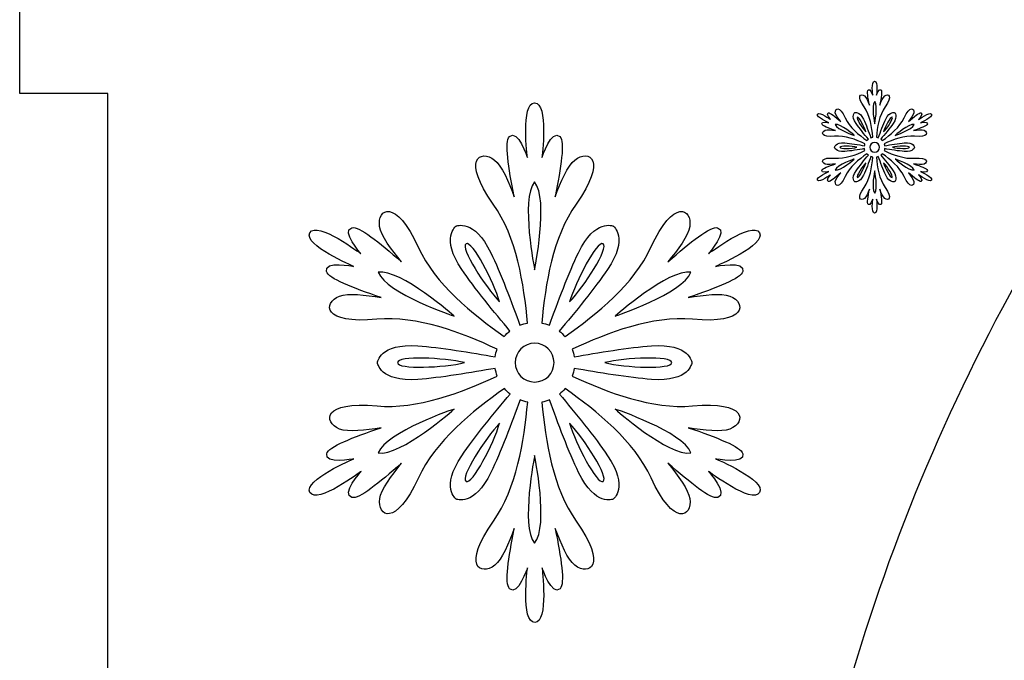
# Model space of a CAD drawing. Header units: millimetres. Extents: x -91 to 82, y -170 to 150.
# Tile 30 of 80: x -19 to -7, y -100 to -93. Entities that reach past the tile are written whole.
import ezdxf

# ---------------------------------------------------------------- set-up
doc = ezdxf.new("R2010")
doc.units = ezdxf.units.MM
doc.header["$MEASUREMENT"] = 0
doc.layers.add('Layer 1', color=7, linetype='Continuous')

msp = doc.modelspace()

# ---------------------------------------------------------------- linework, layer by layer
at = {"layer": 'Layer 1', "color": 31}
msp.add_open_spline([(5.3597, -93.669), (5.3597, -93.669), (5.3597, -85.5863), (5.3597, -85.5863), (5.3597, -85.5863), (5.3597, -85.5863), (-2.723, -85.5863), (-2.723, -85.5863), (-2.723, -85.5863), (-2.723, -85.5863), (-2.723, -86.5837), (-2.723, -86.5837), (-2.723, -86.5837), (-2.723, -86.5837), (-10.5065, -86.5837), (-10.5065, -86.5837), (-10.5065, -86.5837), (-10.5065, -86.5837), (-10.5065, -85.5863), (-10.5065, -85.5863), (-10.5065, -85.5863), (-10.5065, -85.5863), (-18.5892, -85.5863), (-18.5892, -85.5863), (-18.5892, -85.5863), (-18.5892, -85.5863), (-18.5892, -93.669), (-18.5892, -93.669), (-18.5892, -93.669), (-18.5892, -93.669), (-17.5918, -93.669), (-17.5918, -93.669), (-17.5918, -93.669), (-17.5918, -93.669), (-17.5918, -101.4525), (-17.5918, -101.4525), (-17.5918, -101.4525), (-17.5918, -101.4525), (-18.5892, -101.4525), (-18.5892, -101.4525), (-18.5892, -101.4525), (-18.5892, -101.4525), (-18.5892, -109.5352), (-18.5892, -109.5352), (-18.5892, -109.5352), (-18.5892, -109.5352), (-10.5065, -109.5352), (-10.5065, -109.5352), (-10.5065, -109.5352), (-10.5065, -109.5352), (-10.5065, -108.5378), (-10.5065, -108.5378), (-10.5065, -108.5378), (-10.5065, -108.5378), (-2.723, -108.5378), (-2.723, -108.5378), (-2.723, -108.5378), (-2.723, -108.5378), (-2.723, -109.5352), (-2.723, -109.5352), (-2.723, -109.5352), (-2.723, -109.5352), (5.3597, -109.5352), (5.3597, -109.5352), (5.3597, -109.5352), (5.3597, -109.5352), (5.3597, -101.4525), (5.3597, -101.4525), (5.3597, -101.4525), (5.3597, -101.4525), (4.3623, -101.4525), (4.3623, -101.4525), (4.3623, -101.4525), (4.3623, -101.4525), (4.3623, -93.669), (4.3623, -93.669), (4.3623, -93.669), (4.3623, -93.669), (5.3597, -93.669), (5.3597, -93.669)], degree=3, knots=[0, 0, 0, 0, 0.047619, 0.047619, 0.047619, 0.047619, 0.0952381, 0.0952381, 0.0952381, 0.0952381, 0.1428571, 0.1428571, 0.1428571, 0.1428571, 0.1904762, 0.1904762, 0.1904762, 0.1904762, 0.2380952, 0.2380952, 0.2380952, 0.2380952, 0.2857143, 0.2857143, 0.2857143, 0.2857143, 0.3333333, 0.3333333, 0.3333333, 0.3333333, 0.3809524, 0.3809524, 0.3809524, 0.3809524, 0.4285714, 0.4285714, 0.4285714, 0.4285714, 0.4761905, 0.4761905, 0.4761905, 0.4761905, 0.5238095, 0.5238095, 0.5238095, 0.5238095, 0.5714286, 0.5714286, 0.5714286, 0.5714286, 0.6190476, 0.6190476, 0.6190476, 0.6190476, 0.6666667, 0.6666667, 0.6666667, 0.6666667, 0.7142857, 0.7142857, 0.7142857, 0.7142857, 0.7619048, 0.7619048, 0.7619048, 0.7619048, 0.8095238, 0.8095238, 0.8095238, 0.8095238, 0.8571429, 0.8571429, 0.8571429, 0.8571429, 0.9047619, 0.9047619, 0.9047619, 0.9047619, 1, 1, 1, 1], dxfattribs=at)
at = {"layer": 'Layer 1', "color": 26}
msp.add_open_spline([(-12.1787, -89.7532), (-12.1787, -89.7532), (-12.1787, -92.6727), (-12.1787, -92.6727), (-12.1787, -92.6727), (-12.1787, -92.6727), (-5.2459, -92.6728), (-5.2459, -92.6728), (-5.2459, -92.6728), (-5.9863, -93.6069), (-6.6388, -94.6172), (-7.2208, -95.651), (-7.2208, -95.651), (-8.0927, -97.1976), (-8.7756, -98.8369), (-9.2544, -100.5466), (-9.2544, -100.5466), (-9.644, -101.9383), (-9.9714, -103.4568), (-9.9995, -104.9071), (-9.9995, -104.9071), (-9.9995, -104.9071), (-10.0112, -105.5126), (-10.0112, -105.5126), (-10.0112, -105.5126), (-10.0112, -105.5126), (-6.8911, -105.5126), (-6.8911, -105.5126), (-6.8911, -105.5126), (-6.8911, -105.5126), (-6.8512, -104.9611), (-6.8512, -104.9611), (-6.8512, -104.9611), (-6.7562, -103.6328), (-6.532, -102.3079), (-6.1424, -101.0324), (-6.1424, -101.0324), (-5.6073, -99.284), (-4.8622, -97.6141), (-3.9351, -96.0382), (-3.9351, -96.0382), (-3.1336, -94.6747), (-2.1902, -93.2947), (-1.0731, -92.1682), (-1.0731, -92.1682), (-1.0731, -92.1682), (-0.9006, -91.9945), (-0.9006, -91.9945), (-0.9006, -91.9945), (-0.9006, -91.9945), (-0.9006, -89.7544), (-0.9006, -89.7544), (-0.9006, -89.7544), (-0.9006, -89.7544), (-12.1787, -89.7544), (-12.1787, -89.7544), (-12.1787, -89.7544), (-12.1787, -89.7544), (-12.1787, -89.7532), (-12.1787, -89.7532)], degree=3, knots=[0, 0, 0, 0, 0.0625, 0.0625, 0.0625, 0.0625, 0.125, 0.125, 0.125, 0.125, 0.1875, 0.1875, 0.1875, 0.1875, 0.25, 0.25, 0.25, 0.25, 0.3125, 0.3125, 0.3125, 0.3125, 0.375, 0.375, 0.375, 0.375, 0.4375, 0.4375, 0.4375, 0.4375, 0.5, 0.5, 0.5, 0.5, 0.5625, 0.5625, 0.5625, 0.5625, 0.625, 0.625, 0.625, 0.625, 0.6875, 0.6875, 0.6875, 0.6875, 0.75, 0.75, 0.75, 0.75, 0.8125, 0.8125, 0.8125, 0.8125, 0.875, 0.875, 0.875, 0.875, 1, 1, 1, 1], dxfattribs=at)
at = {"layer": 'Layer 1', "color": 36}
for points, knots in [([(-8.3931, -94.5526), (-8.3931, -94.5526), (-8.3074, -94.5702), (-8.3157, -94.5385), (-8.3157, -94.5385), (-8.3204, -94.5186), (-8.3908, -94.4916), (-8.4718, -94.4646), (-8.4718, -94.4646), (-8.4272, -94.4716), (-8.3768, -94.4787), (-8.3533, -94.4681), (-8.3533, -94.4681), (-8.3052, -94.4482), (-8.304, -94.3871), (-8.4601, -94.4012), (-8.4601, -94.4012), (-8.5751, -94.4118), (-8.703, -94.3625), (-8.8051, -94.3155), (-8.8051, -94.3155), (-8.8028, -94.3085), (-8.8004, -94.3014), (-8.7992, -94.2932), (-8.7992, -94.2932), (-8.7323, -94.3049), (-8.6408, -94.3202), (-8.5774, -94.3249), (-8.5774, -94.3249), (-8.4683, -94.3331), (-8.4612, -94.2768), (-8.4612, -94.2768), (-8.4612, -94.2768), (-8.4612, -94.2768), (-8.4671, -94.2205), (-8.5774, -94.2287), (-8.5774, -94.2287), (-8.6408, -94.2334), (-8.7323, -94.2486), (-8.7992, -94.2604), (-8.7992, -94.2604), (-8.8004, -94.2534), (-8.8015, -94.2451), (-8.8051, -94.2381), (-8.8051, -94.2381), (-8.703, -94.1912), (-8.5763, -94.1419), (-8.4601, -94.1524), (-8.4601, -94.1524), (-8.304, -94.1677), (-8.304, -94.1055), (-8.3533, -94.0855), (-8.3533, -94.0855), (-8.3779, -94.0761), (-8.4272, -94.082), (-8.4718, -94.089), (-8.4718, -94.089), (-8.3908, -94.062), (-8.3204, -94.035), (-8.3157, -94.0139), (-8.3157, -94.0139), (-8.3075, -93.9822), (-8.3931, -93.9998), (-8.3931, -93.9998), (-8.3931, -93.9998), (-8.3931, -93.9998), (-8.2476, -93.9376), (-8.2675, -93.9036), (-8.2675, -93.9036), (-8.2874, -93.8684), (-8.4142, -93.9634), (-8.4142, -93.9634), (-8.4142, -93.9634), (-8.4142, -93.9634), (-8.3567, -93.8977), (-8.3884, -93.8895), (-8.3884, -93.8895), (-8.4083, -93.8836), (-8.467, -93.9306), (-8.5304, -93.9869), (-8.5304, -93.9869), (-8.5011, -93.9517), (-8.4717, -93.9118), (-8.4682, -93.886), (-8.4682, -93.886), (-8.4612, -93.8344), (-8.514, -93.8027), (-8.5797, -93.9458), (-8.5797, -93.9458), (-8.6278, -94.0514), (-8.7346, -94.1371), (-8.8261, -94.2016), (-8.8261, -94.2016), (-8.8308, -94.1957), (-8.8367, -94.1899), (-8.8425, -94.1852), (-8.8425, -94.1852), (-8.7991, -94.1336), (-8.7392, -94.0608), (-8.704, -94.0092), (-8.704, -94.0092), (-8.6418, -93.9177), (-8.6876, -93.8848), (-8.6876, -93.8848), (-8.6876, -93.8848), (-8.6876, -93.8848), (-8.7392, -93.8625), (-8.7873, -93.9611), (-8.7873, -93.9611), (-8.8143, -94.0174), (-8.8471, -94.1054), (-8.8706, -94.1688), (-8.8706, -94.1688), (-8.8776, -94.1665), (-8.8847, -94.1641), (-8.8929, -94.1629), (-8.8929, -94.1629), (-8.8823, -94.0514), (-8.8612, -93.9165), (-8.7943, -93.8214), (-8.7943, -93.8214), (-8.7039, -93.6935), (-8.7567, -93.663), (-8.7978, -93.6958), (-8.7978, -93.6958), (-8.8177, -93.7122), (-8.8377, -93.758), (-8.8541, -93.8002), (-8.8541, -93.8002), (-8.8377, -93.7157), (-8.8259, -93.6418), (-8.84, -93.6277), (-8.84, -93.6277), (-8.8635, -93.6042), (-8.8916, -93.6875), (-8.8916, -93.6875), (-8.8916, -93.6875), (-8.8916, -93.6875), (-8.8717, -93.5303), (-8.9127, -93.5303), (-8.9127, -93.5303), (-8.9537, -93.5303), (-8.9338, -93.6875), (-8.9338, -93.6875), (-8.9338, -93.6875), (-8.9338, -93.6875), (-8.962, -93.6042), (-8.9854, -93.6277), (-8.9854, -93.6277), (-9.0007, -93.6418), (-8.9889, -93.7157), (-8.9713, -93.8002), (-8.9713, -93.8002), (-8.9877, -93.758), (-9.0065, -93.711), (-9.0276, -93.6958), (-9.0276, -93.6958), (-9.0687, -93.6641), (-9.1226, -93.6935), (-9.0311, -93.8214), (-9.0311, -93.8214), (-8.9642, -93.9153), (-8.9431, -94.0502), (-8.9325, -94.1629), (-8.9325, -94.1629), (-8.9395, -94.1641), (-8.9478, -94.1664), (-8.9548, -94.1688), (-8.9548, -94.1688), (-8.9783, -94.1054), (-9.0111, -94.0174), (-9.0381, -93.9611), (-9.0381, -93.9611), (-9.0862, -93.8625), (-9.1378, -93.8848), (-9.1378, -93.8848), (-9.1378, -93.8848), (-9.1378, -93.8848), (-9.1836, -93.9188), (-9.1214, -94.0092), (-9.1214, -94.0092), (-9.0862, -94.0608), (-9.0264, -94.1336), (-8.9829, -94.1852), (-8.9829, -94.1852), (-8.9888, -94.1899), (-8.9946, -94.1958), (-8.9993, -94.2016), (-8.9993, -94.2016), (-9.0908, -94.1371), (-9.1976, -94.0514), (-9.2457, -93.9458), (-9.2457, -93.9458), (-9.3102, -93.8038), (-9.3642, -93.8343), (-9.3572, -93.886), (-9.3572, -93.886), (-9.3537, -93.9118), (-9.3232, -93.9517), (-9.295, -93.9869), (-9.295, -93.9869), (-9.3595, -93.9306), (-9.417, -93.8836), (-9.437, -93.8895), (-9.437, -93.8895), (-9.4687, -93.8989), (-9.4112, -93.9634), (-9.4112, -93.9634), (-9.4112, -93.9634), (-9.4112, -93.9634), (-9.5379, -93.8684), (-9.5579, -93.9036), (-9.5579, -93.9036), (-9.5778, -93.9388), (-9.4323, -93.9998), (-9.4323, -93.9998), (-9.4323, -93.9998), (-9.4323, -93.9998), (-9.518, -93.9822), (-9.5097, -94.0139), (-9.5097, -94.0139), (-9.505, -94.0338), (-9.4346, -94.0608), (-9.3536, -94.089), (-9.3536, -94.089), (-9.3982, -94.082), (-9.4486, -94.0749), (-9.4721, -94.0855), (-9.4721, -94.0855), (-9.5202, -94.1054), (-9.5214, -94.1665), (-9.3653, -94.1524), (-9.3653, -94.1524), (-9.2503, -94.1418), (-9.1224, -94.1911), (-9.0215, -94.2381), (-9.0215, -94.2381), (-9.0238, -94.2451), (-9.0262, -94.2522), (-9.0274, -94.2604), (-9.0274, -94.2604), (-9.0943, -94.2487), (-9.1858, -94.2334), (-9.2492, -94.2287), (-9.2492, -94.2287), (-9.3583, -94.2205), (-9.3654, -94.2768), (-9.3654, -94.2768), (-9.3654, -94.2768), (-9.3654, -94.2768), (-9.3595, -94.3331), (-9.2492, -94.3249), (-9.2492, -94.3249), (-9.1858, -94.3202), (-9.0943, -94.305), (-9.0274, -94.2932), (-9.0274, -94.2932), (-9.0262, -94.3002), (-9.0251, -94.3085), (-9.0215, -94.3155), (-9.0215, -94.3155), (-9.1236, -94.3624), (-9.2503, -94.4117), (-9.3653, -94.4012), (-9.3653, -94.4012), (-9.5214, -94.3859), (-9.5214, -94.4481), (-9.4721, -94.4681), (-9.4721, -94.4681), (-9.4475, -94.4775), (-9.3982, -94.4716), (-9.3536, -94.4646), (-9.3536, -94.4646), (-9.4346, -94.4916), (-9.505, -94.5186), (-9.5097, -94.5385), (-9.5097, -94.5385), (-9.5179, -94.5702), (-9.4323, -94.5526), (-9.4323, -94.5526), (-9.4323, -94.5526), (-9.4323, -94.5526), (-9.5778, -94.6148), (-9.5579, -94.6488), (-9.5579, -94.6488), (-9.538, -94.684), (-9.4112, -94.589), (-9.4112, -94.589), (-9.4112, -94.589), (-9.4112, -94.589), (-9.4699, -94.6547), (-9.437, -94.6641), (-9.437, -94.6641), (-9.4171, -94.67), (-9.3584, -94.623), (-9.295, -94.5655), (-9.295, -94.5655), (-9.3243, -94.6007), (-9.3537, -94.6406), (-9.3572, -94.6664), (-9.3572, -94.6664), (-9.3642, -94.718), (-9.3114, -94.7497), (-9.2457, -94.6066), (-9.2457, -94.6066), (-9.1976, -94.501), (-9.0908, -94.4153), (-8.9993, -94.3508), (-8.9993, -94.3508), (-8.9946, -94.3567), (-8.9887, -94.3625), (-8.9829, -94.3672), (-8.9829, -94.3672), (-9.0263, -94.4188), (-9.0862, -94.4916), (-9.1214, -94.5432), (-9.1214, -94.5432), (-9.1836, -94.6347), (-9.1378, -94.6676), (-9.1378, -94.6676), (-9.1378, -94.6676), (-9.1378, -94.6676), (-9.0862, -94.6899), (-9.0381, -94.5913), (-9.0381, -94.5913), (-9.0099, -94.535), (-8.9783, -94.447), (-8.9548, -94.3836), (-8.9548, -94.3836), (-8.9478, -94.3859), (-8.9407, -94.3883), (-8.9325, -94.3895), (-8.9325, -94.3895), (-8.9431, -94.501), (-8.9642, -94.6359), (-9.0311, -94.731), (-9.0311, -94.731), (-9.1226, -94.8589), (-9.0687, -94.8894), (-9.0276, -94.8566), (-9.0276, -94.8566), (-9.0077, -94.8402), (-8.9877, -94.7944), (-8.9713, -94.7522), (-8.9713, -94.7522), (-8.9877, -94.8367), (-8.9995, -94.9094), (-8.9854, -94.9247), (-8.9854, -94.9247), (-8.9619, -94.9482), (-8.9338, -94.8649), (-8.9338, -94.8649), (-8.9338, -94.8649), (-8.9338, -94.8649), (-8.9537, -95.0221), (-8.9127, -95.0221), (-8.9127, -95.0221), (-8.8717, -95.0221), (-8.8916, -94.8649), (-8.8916, -94.8649), (-8.8916, -94.8649), (-8.8916, -94.8649), (-8.8634, -94.9482), (-8.84, -94.9247), (-8.84, -94.9247), (-8.8247, -94.9106), (-8.8365, -94.8367), (-8.8541, -94.7522), (-8.8541, -94.7522), (-8.8377, -94.7944), (-8.8189, -94.8414), (-8.7978, -94.8566), (-8.7978, -94.8566), (-8.7567, -94.8883), (-8.7028, -94.8589), (-8.7943, -94.731), (-8.7943, -94.731), (-8.8612, -94.6371), (-8.8823, -94.5022), (-8.8929, -94.3895), (-8.8929, -94.3895), (-8.8859, -94.3883), (-8.8776, -94.386), (-8.8706, -94.3836), (-8.8706, -94.3836), (-8.8471, -94.447), (-8.8143, -94.535), (-8.7873, -94.5913), (-8.7873, -94.5913), (-8.7392, -94.6899), (-8.6876, -94.6676), (-8.6876, -94.6676), (-8.6876, -94.6676), (-8.6876, -94.6676), (-8.6418, -94.6347), (-8.704, -94.5432), (-8.704, -94.5432), (-8.7392, -94.4904), (-8.799, -94.4188), (-8.8425, -94.3672), (-8.8425, -94.3672), (-8.8366, -94.3625), (-8.8308, -94.3566), (-8.8261, -94.3508), (-8.8261, -94.3508), (-8.7346, -94.4153), (-8.6278, -94.501), (-8.5797, -94.6066), (-8.5797, -94.6066), (-8.514, -94.7486), (-8.4612, -94.7181), (-8.4682, -94.6664), (-8.4682, -94.6664), (-8.4717, -94.6406), (-8.5022, -94.6007), (-8.5304, -94.5655), (-8.5304, -94.5655), (-8.4659, -94.6218), (-8.4084, -94.6688), (-8.3884, -94.6641), (-8.3884, -94.6641), (-8.3567, -94.6547), (-8.4142, -94.589), (-8.4142, -94.589), (-8.4142, -94.589), (-8.4142, -94.589), (-8.2875, -94.684), (-8.2675, -94.6488), (-8.2675, -94.6488), (-8.2476, -94.6148), (-8.3931, -94.5526), (-8.3931, -94.5526)], [0, 0, 0, 0, 0.0091743, 0.0091743, 0.0091743, 0.0091743, 0.0183486, 0.0183486, 0.0183486, 0.0183486, 0.0275229, 0.0275229, 0.0275229, 0.0275229, 0.0366972, 0.0366972, 0.0366972, 0.0366972, 0.0458716, 0.0458716, 0.0458716, 0.0458716, 0.0550459, 0.0550459, 0.0550459, 0.0550459, 0.0642202, 0.0642202, 0.0642202, 0.0642202, 0.0733945, 0.0733945, 0.0733945, 0.0733945, 0.0825688, 0.0825688, 0.0825688, 0.0825688, 0.0917431, 0.0917431, 0.0917431, 0.0917431, 0.1009174, 0.1009174, 0.1009174, 0.1009174, 0.1100917, 0.1100917, 0.1100917, 0.1100917, 0.1192661, 0.1192661, 0.1192661, 0.1192661, 0.1284404, 0.1284404, 0.1284404, 0.1284404, 0.1376147, 0.1376147, 0.1376147, 0.1376147, 0.146789, 0.146789, 0.146789, 0.146789, 0.1559633, 0.1559633, 0.1559633, 0.1559633, 0.1651376, 0.1651376, 0.1651376, 0.1651376, 0.1743119, 0.1743119, 0.1743119, 0.1743119, 0.1834862, 0.1834862, 0.1834862, 0.1834862, 0.1926606, 0.1926606, 0.1926606, 0.1926606, 0.2018349, 0.2018349, 0.2018349, 0.2018349, 0.2110092, 0.2110092, 0.2110092, 0.2110092, 0.2201835, 0.2201835, 0.2201835, 0.2201835, 0.2293578, 0.2293578, 0.2293578, 0.2293578, 0.2385321, 0.2385321, 0.2385321, 0.2385321, 0.2477064, 0.2477064, 0.2477064, 0.2477064, 0.2568807, 0.2568807, 0.2568807, 0.2568807, 0.266055, 0.266055, 0.266055, 0.266055, 0.2752294, 0.2752294, 0.2752294, 0.2752294, 0.2844037, 0.2844037, 0.2844037, 0.2844037, 0.293578, 0.293578, 0.293578, 0.293578, 0.3027523, 0.3027523, 0.3027523, 0.3027523, 0.3119266, 0.3119266, 0.3119266, 0.3119266, 0.3211009, 0.3211009, 0.3211009, 0.3211009, 0.3302752, 0.3302752, 0.3302752, 0.3302752, 0.3394495, 0.3394495, 0.3394495, 0.3394495, 0.3486239, 0.3486239, 0.3486239, 0.3486239, 0.3577982, 0.3577982, 0.3577982, 0.3577982, 0.3669725, 0.3669725, 0.3669725, 0.3669725, 0.3761468, 0.3761468, 0.3761468, 0.3761468, 0.3853211, 0.3853211, 0.3853211, 0.3853211, 0.3944954, 0.3944954, 0.3944954, 0.3944954, 0.4036697, 0.4036697, 0.4036697, 0.4036697, 0.412844, 0.412844, 0.412844, 0.412844, 0.4220183, 0.4220183, 0.4220183, 0.4220183, 0.4311927, 0.4311927, 0.4311927, 0.4311927, 0.440367, 0.440367, 0.440367, 0.440367, 0.4495413, 0.4495413, 0.4495413, 0.4495413, 0.4587156, 0.4587156, 0.4587156, 0.4587156, 0.4678899, 0.4678899, 0.4678899, 0.4678899, 0.4770642, 0.4770642, 0.4770642, 0.4770642, 0.4862385, 0.4862385, 0.4862385, 0.4862385, 0.4954128, 0.4954128, 0.4954128, 0.4954128, 0.5045872, 0.5045872, 0.5045872, 0.5045872, 0.5137615, 0.5137615, 0.5137615, 0.5137615, 0.5229358, 0.5229358, 0.5229358, 0.5229358, 0.5321101, 0.5321101, 0.5321101, 0.5321101, 0.5412844, 0.5412844, 0.5412844, 0.5412844, 0.5504587, 0.5504587, 0.5504587, 0.5504587, 0.559633, 0.559633, 0.559633, 0.559633, 0.5688073, 0.5688073, 0.5688073, 0.5688073, 0.5779817, 0.5779817, 0.5779817, 0.5779817, 0.587156, 0.587156, 0.587156, 0.587156, 0.5963303, 0.5963303, 0.5963303, 0.5963303, 0.6055046, 0.6055046, 0.6055046, 0.6055046, 0.6146789, 0.6146789, 0.6146789, 0.6146789, 0.6238532, 0.6238532, 0.6238532, 0.6238532, 0.6330275, 0.6330275, 0.6330275, 0.6330275, 0.6422018, 0.6422018, 0.6422018, 0.6422018, 0.6513761, 0.6513761, 0.6513761, 0.6513761, 0.6605505, 0.6605505, 0.6605505, 0.6605505, 0.6697248, 0.6697248, 0.6697248, 0.6697248, 0.6788991, 0.6788991, 0.6788991, 0.6788991, 0.6880734, 0.6880734, 0.6880734, 0.6880734, 0.6972477, 0.6972477, 0.6972477, 0.6972477, 0.706422, 0.706422, 0.706422, 0.706422, 0.7155963, 0.7155963, 0.7155963, 0.7155963, 0.7247706, 0.7247706, 0.7247706, 0.7247706, 0.733945, 0.733945, 0.733945, 0.733945, 0.7431193, 0.7431193, 0.7431193, 0.7431193, 0.7522936, 0.7522936, 0.7522936, 0.7522936, 0.7614679, 0.7614679, 0.7614679, 0.7614679, 0.7706422, 0.7706422, 0.7706422, 0.7706422, 0.7798165, 0.7798165, 0.7798165, 0.7798165, 0.7889908, 0.7889908, 0.7889908, 0.7889908, 0.7981651, 0.7981651, 0.7981651, 0.7981651, 0.8073394, 0.8073394, 0.8073394, 0.8073394, 0.8165138, 0.8165138, 0.8165138, 0.8165138, 0.8256881, 0.8256881, 0.8256881, 0.8256881, 0.8348624, 0.8348624, 0.8348624, 0.8348624, 0.8440367, 0.8440367, 0.8440367, 0.8440367, 0.853211, 0.853211, 0.853211, 0.853211, 0.8623853, 0.8623853, 0.8623853, 0.8623853, 0.8715596, 0.8715596, 0.8715596, 0.8715596, 0.8807339, 0.8807339, 0.8807339, 0.8807339, 0.8899083, 0.8899083, 0.8899083, 0.8899083, 0.8990826, 0.8990826, 0.8990826, 0.8990826, 0.9082569, 0.9082569, 0.9082569, 0.9082569, 0.9174312, 0.9174312, 0.9174312, 0.9174312, 0.9266055, 0.9266055, 0.9266055, 0.9266055, 0.9357798, 0.9357798, 0.9357798, 0.9357798, 0.9449541, 0.9449541, 0.9449541, 0.9449541, 0.9541284, 0.9541284, 0.9541284, 0.9541284, 0.9633028, 0.9633028, 0.9633028, 0.9633028, 0.9724771, 0.9724771, 0.9724771, 0.9724771, 0.9816514, 0.9816514, 0.9816514, 0.9816514, 1, 1, 1, 1]), ([(-10.7118, -97.8019), (-10.7118, -97.8019), (-10.3727, -97.8711), (-10.4044, -97.7444), (-10.4044, -97.7444), (-10.4255, -97.6646), (-10.7001, -97.559), (-11.0216, -97.451), (-11.0216, -97.451), (-10.8432, -97.4803), (-10.6473, -97.5038), (-10.551, -97.4651), (-10.551, -97.4651), (-10.3597, -97.3877), (-10.3586, -97.1447), (-10.9746, -97.2034), (-10.9746, -97.2034), (-11.4299, -97.2468), (-11.9321, -97.052), (-12.3358, -96.8654), (-12.3358, -96.8654), (-12.3252, -96.8372), (-12.3182, -96.8079), (-12.3135, -96.7786), (-12.3135, -96.7786), (-12.0495, -96.8267), (-11.6869, -96.8854), (-11.4381, -96.9042), (-11.4381, -96.9042), (-11.0051, -96.9359), (-10.9805, -96.7141), (-10.9805, -96.7141), (-10.9805, -96.7141), (-10.9805, -96.7141), (-11.0051, -96.4935), (-11.4381, -96.524), (-11.4381, -96.524), (-11.6869, -96.5416), (-12.0495, -96.6014), (-12.3135, -96.6496), (-12.3135, -96.6496), (-12.317, -96.6203), (-12.3252, -96.5909), (-12.3358, -96.5616), (-12.3358, -96.5616), (-11.9321, -96.3762), (-11.4299, -96.1814), (-10.9746, -96.2236), (-10.9746, -96.2236), (-10.3585, -96.2823), (-10.3597, -96.0394), (-10.551, -95.9619), (-10.551, -95.9619), (-10.6472, -95.9232), (-10.8444, -95.9478), (-11.0216, -95.9772), (-11.0216, -95.9772), (-10.7012, -95.8681), (-10.4255, -95.7625), (-10.4044, -95.6827), (-10.4044, -95.6827), (-10.3727, -95.556), (-10.7118, -95.6252), (-10.7118, -95.6252), (-10.7118, -95.6252), (-10.7118, -95.6252), (-10.1356, -95.3811), (-10.2154, -95.2438), (-10.2154, -95.2438), (-10.2952, -95.1053), (-10.7939, -95.482), (-10.7939, -95.482), (-10.7939, -95.482), (-10.7939, -95.482), (-10.5639, -95.2227), (-10.6895, -95.1875), (-10.6895, -95.1875), (-10.7681, -95.1652), (-10.9981, -95.3518), (-11.2528, -95.5747), (-11.2528, -95.5747), (-11.139, -95.4351), (-11.0193, -95.2766), (-11.0052, -95.1746), (-11.0052, -95.1746), (-10.977, -94.9704), (-11.1859, -94.8472), (-11.4441, -95.4093), (-11.4441, -95.4093), (-11.6342, -95.8247), (-12.0543, -96.1627), (-12.4169, -96.4196), (-12.4169, -96.4196), (-12.4368, -96.3961), (-12.4591, -96.375), (-12.4814, -96.3562), (-12.4814, -96.3562), (-12.3089, -96.152), (-12.0754, -95.8669), (-11.9357, -95.6603), (-11.9357, -95.6603), (-11.6916, -95.3012), (-11.8712, -95.1686), (-11.8712, -95.1686), (-11.8712, -95.1686), (-11.8712, -95.1686), (-12.0754, -95.0794), (-12.2643, -95.4702), (-12.2643, -95.4702), (-12.3734, -95.6943), (-12.5025, -96.0393), (-12.5929, -96.2916), (-12.5929, -96.2916), (-12.6211, -96.2799), (-12.6504, -96.2717), (-12.6797, -96.267), (-12.6797, -96.267), (-12.6398, -95.8246), (-12.5565, -95.2919), (-12.2913, -94.9199), (-12.2913, -94.9199), (-11.9322, -94.4153), (-12.1446, -94.2956), (-12.3066, -94.4224), (-12.3066, -94.4224), (-12.3876, -94.4858), (-12.465, -94.6688), (-12.5284, -94.8366), (-12.5284, -94.8366), (-12.4627, -94.5045), (-12.4157, -94.2123), (-12.4744, -94.156), (-12.4744, -94.156), (-12.5683, -94.0645), (-12.6774, -94.393), (-12.6774, -94.393), (-12.6774, -94.393), (-12.6774, -94.393), (-12.6011, -93.7734), (-12.7607, -93.7734), (-12.7607, -93.7734), (-12.9203, -93.7734), (-12.8428, -94.393), (-12.8428, -94.393), (-12.8428, -94.393), (-12.8428, -94.393), (-12.9519, -94.0644), (-13.0458, -94.156), (-13.0458, -94.156), (-13.1045, -94.2135), (-13.0575, -94.5057), (-12.9918, -94.8366), (-12.9918, -94.8366), (-13.0552, -94.6688), (-13.1326, -94.4846), (-13.2136, -94.4224), (-13.2136, -94.4224), (-13.3767, -94.2957), (-13.5879, -94.4154), (-13.2289, -94.9199), (-13.2289, -94.9199), (-12.9637, -95.2931), (-12.8816, -95.8258), (-12.8405, -96.267), (-12.8405, -96.267), (-12.8698, -96.2717), (-12.8992, -96.2799), (-12.9273, -96.2916), (-12.9273, -96.2916), (-13.0188, -96.0393), (-13.1479, -95.6943), (-13.257, -95.4702), (-13.257, -95.4702), (-13.4459, -95.0794), (-13.6501, -95.1686), (-13.6501, -95.1686), (-13.6501, -95.1686), (-13.6501, -95.1686), (-13.8285, -95.3012), (-13.5856, -95.6603), (-13.5856, -95.6603), (-13.446, -95.8668), (-13.2124, -96.1508), (-13.0399, -96.3562), (-13.0399, -96.3562), (-13.0634, -96.375), (-13.0857, -96.3961), (-13.1044, -96.4196), (-13.1044, -96.4196), (-13.467, -96.1626), (-13.8871, -95.8247), (-14.0772, -95.4093), (-14.0772, -95.4093), (-14.3342, -94.8472), (-14.5442, -94.9693), (-14.5149, -95.1746), (-14.5149, -95.1746), (-14.5008, -95.2767), (-14.3811, -95.4351), (-14.2673, -95.5747), (-14.2673, -95.5747), (-14.5208, -95.3517), (-14.7508, -95.1652), (-14.8306, -95.1875), (-14.8306, -95.1875), (-14.9562, -95.2227), (-14.7262, -95.482), (-14.7262, -95.482), (-14.7262, -95.482), (-14.7262, -95.482), (-15.2249, -95.1053), (-15.3047, -95.2438), (-15.3047, -95.2438), (-15.3845, -95.3823), (-14.8095, -95.6252), (-14.8095, -95.6252), (-14.8095, -95.6252), (-14.8095, -95.6252), (-15.1486, -95.556), (-15.1158, -95.6827), (-15.1158, -95.6827), (-15.0959, -95.7625), (-14.8201, -95.8681), (-14.4986, -95.9772), (-14.4986, -95.9772), (-14.677, -95.9479), (-14.8729, -95.9244), (-14.9692, -95.9619), (-14.9692, -95.9619), (-15.1605, -96.0393), (-15.1616, -96.2823), (-14.5456, -96.2236), (-14.5456, -96.2236), (-14.0903, -96.1802), (-13.5881, -96.375), (-13.1856, -96.5616), (-13.1856, -96.5616), (-13.195, -96.5898), (-13.2032, -96.6191), (-13.2067, -96.6496), (-13.2067, -96.6496), (-13.4707, -96.6015), (-13.8333, -96.5416), (-14.0821, -96.524), (-14.0821, -96.524), (-14.5151, -96.4935), (-14.5397, -96.7141), (-14.5397, -96.7141), (-14.5397, -96.7141), (-14.5397, -96.7141), (-14.5151, -96.9347), (-14.0821, -96.9042), (-14.0821, -96.9042), (-13.8333, -96.8866), (-13.4707, -96.8268), (-13.2067, -96.7786), (-13.2067, -96.7786), (-13.202, -96.8079), (-13.195, -96.8373), (-13.1844, -96.8666), (-13.1844, -96.8666), (-13.5869, -97.052), (-14.0903, -97.2468), (-14.5444, -97.2034), (-14.5444, -97.2034), (-15.1605, -97.1447), (-15.1593, -97.3888), (-14.968, -97.4651), (-14.968, -97.4651), (-14.8718, -97.5038), (-14.6758, -97.4804), (-14.4974, -97.451), (-14.4974, -97.451), (-14.8178, -97.559), (-15.0947, -97.6646), (-15.1146, -97.7444), (-15.1146, -97.7444), (-15.1463, -97.8711), (-14.8083, -97.8019), (-14.8083, -97.8019), (-14.8083, -97.8019), (-14.8083, -97.8019), (-15.3833, -98.046), (-15.3035, -98.1833), (-15.3035, -98.1833), (-15.2237, -98.3218), (-14.725, -97.9451), (-14.725, -97.9451), (-14.725, -97.9451), (-14.725, -97.9451), (-14.955, -98.2033), (-14.8294, -98.2396), (-14.8294, -98.2396), (-14.7508, -98.2619), (-14.5208, -98.0753), (-14.2661, -97.8524), (-14.2661, -97.8524), (-14.3799, -97.992), (-14.4996, -98.1505), (-14.5137, -98.2525), (-14.5137, -98.2525), (-14.5419, -98.4567), (-14.333, -98.5799), (-14.076, -98.0178), (-14.076, -98.0178), (-13.8859, -97.6024), (-13.4658, -97.2644), (-13.1032, -97.0075), (-13.1032, -97.0075), (-13.0833, -97.031), (-13.061, -97.0521), (-13.0387, -97.0709), (-13.0387, -97.0709), (-13.2124, -97.2763), (-13.4447, -97.5602), (-13.5844, -97.7668), (-13.5844, -97.7668), (-13.8285, -98.127), (-13.6489, -98.2585), (-13.6489, -98.2585), (-13.6489, -98.2585), (-13.6489, -98.2585), (-13.4447, -98.3477), (-13.2558, -97.9569), (-13.2558, -97.9569), (-13.1467, -97.7328), (-13.0176, -97.389), (-12.9261, -97.1367), (-12.9261, -97.1367), (-12.8979, -97.1473), (-12.8686, -97.1555), (-12.8393, -97.1613), (-12.8393, -97.1613), (-12.8804, -97.6025), (-12.9625, -98.1353), (-13.2277, -98.5084), (-13.2277, -98.5084), (-13.5868, -99.013), (-13.3744, -99.1327), (-13.2124, -99.0059), (-13.2124, -99.0059), (-13.1314, -98.9425), (-13.054, -98.7595), (-12.9906, -98.5917), (-12.9906, -98.5917), (-13.0563, -98.9238), (-13.1033, -99.2148), (-13.0446, -99.2723), (-13.0446, -99.2723), (-12.9507, -99.3638), (-12.8416, -99.0353), (-12.8416, -99.0353), (-12.8416, -99.0353), (-12.8416, -99.0353), (-12.919, -99.6549), (-12.7595, -99.6549), (-12.7595, -99.6549), (-12.6, -99.6549), (-12.6762, -99.0353), (-12.6762, -99.0353), (-12.6762, -99.0353), (-12.6762, -99.0353), (-12.5671, -99.3627), (-12.4732, -99.2723), (-12.4732, -99.2723), (-12.4145, -99.2148), (-12.4615, -98.9238), (-12.5272, -98.5917), (-12.5272, -98.5917), (-12.4638, -98.7595), (-12.3864, -98.9426), (-12.3054, -99.0059), (-12.3054, -99.0059), (-12.1423, -99.1326), (-11.9311, -99.0129), (-12.2901, -98.5084), (-12.2901, -98.5084), (-12.5553, -98.1352), (-12.6374, -97.6025), (-12.6785, -97.1613), (-12.6785, -97.1613), (-12.6492, -97.1554), (-12.6198, -97.1472), (-12.5917, -97.1367), (-12.5917, -97.1367), (-12.5013, -97.389), (-12.3711, -97.7328), (-12.2631, -97.9569), (-12.2631, -97.9569), (-12.073, -98.3477), (-11.87, -98.2585), (-11.87, -98.2585), (-11.87, -98.2585), (-11.87, -98.2585), (-11.6916, -98.1271), (-11.9345, -97.7668), (-11.9345, -97.7668), (-12.0741, -97.5603), (-12.3077, -97.2763), (-12.4802, -97.0709), (-12.4802, -97.0709), (-12.4567, -97.0521), (-12.4344, -97.031), (-12.4157, -97.0075), (-12.4157, -97.0075), (-12.0531, -97.2645), (-11.633, -97.6024), (-11.4429, -98.0178), (-11.4429, -98.0178), (-11.1847, -98.5811), (-10.9759, -98.4578), (-11.004, -98.2525), (-11.004, -98.2525), (-11.0181, -98.1504), (-11.1378, -97.992), (-11.2516, -97.8524), (-11.2516, -97.8524), (-10.9981, -98.0754), (-10.7681, -98.2619), (-10.6883, -98.2396), (-10.6883, -98.2396), (-10.5627, -98.2032), (-10.7927, -97.9451), (-10.7927, -97.9451), (-10.7927, -97.9451), (-10.7927, -97.9451), (-10.294, -98.3218), (-10.2142, -98.1833), (-10.2142, -98.1833), (-10.1357, -98.0448), (-10.7118, -97.8019), (-10.7118, -97.8019)], [0, 0, 0, 0, 0.0091743, 0.0091743, 0.0091743, 0.0091743, 0.0183486, 0.0183486, 0.0183486, 0.0183486, 0.0275229, 0.0275229, 0.0275229, 0.0275229, 0.0366972, 0.0366972, 0.0366972, 0.0366972, 0.0458716, 0.0458716, 0.0458716, 0.0458716, 0.0550459, 0.0550459, 0.0550459, 0.0550459, 0.0642202, 0.0642202, 0.0642202, 0.0642202, 0.0733945, 0.0733945, 0.0733945, 0.0733945, 0.0825688, 0.0825688, 0.0825688, 0.0825688, 0.0917431, 0.0917431, 0.0917431, 0.0917431, 0.1009174, 0.1009174, 0.1009174, 0.1009174, 0.1100917, 0.1100917, 0.1100917, 0.1100917, 0.1192661, 0.1192661, 0.1192661, 0.1192661, 0.1284404, 0.1284404, 0.1284404, 0.1284404, 0.1376147, 0.1376147, 0.1376147, 0.1376147, 0.146789, 0.146789, 0.146789, 0.146789, 0.1559633, 0.1559633, 0.1559633, 0.1559633, 0.1651376, 0.1651376, 0.1651376, 0.1651376, 0.1743119, 0.1743119, 0.1743119, 0.1743119, 0.1834862, 0.1834862, 0.1834862, 0.1834862, 0.1926606, 0.1926606, 0.1926606, 0.1926606, 0.2018349, 0.2018349, 0.2018349, 0.2018349, 0.2110092, 0.2110092, 0.2110092, 0.2110092, 0.2201835, 0.2201835, 0.2201835, 0.2201835, 0.2293578, 0.2293578, 0.2293578, 0.2293578, 0.2385321, 0.2385321, 0.2385321, 0.2385321, 0.2477064, 0.2477064, 0.2477064, 0.2477064, 0.2568807, 0.2568807, 0.2568807, 0.2568807, 0.266055, 0.266055, 0.266055, 0.266055, 0.2752294, 0.2752294, 0.2752294, 0.2752294, 0.2844037, 0.2844037, 0.2844037, 0.2844037, 0.293578, 0.293578, 0.293578, 0.293578, 0.3027523, 0.3027523, 0.3027523, 0.3027523, 0.3119266, 0.3119266, 0.3119266, 0.3119266, 0.3211009, 0.3211009, 0.3211009, 0.3211009, 0.3302752, 0.3302752, 0.3302752, 0.3302752, 0.3394495, 0.3394495, 0.3394495, 0.3394495, 0.3486239, 0.3486239, 0.3486239, 0.3486239, 0.3577982, 0.3577982, 0.3577982, 0.3577982, 0.3669725, 0.3669725, 0.3669725, 0.3669725, 0.3761468, 0.3761468, 0.3761468, 0.3761468, 0.3853211, 0.3853211, 0.3853211, 0.3853211, 0.3944954, 0.3944954, 0.3944954, 0.3944954, 0.4036697, 0.4036697, 0.4036697, 0.4036697, 0.412844, 0.412844, 0.412844, 0.412844, 0.4220183, 0.4220183, 0.4220183, 0.4220183, 0.4311927, 0.4311927, 0.4311927, 0.4311927, 0.440367, 0.440367, 0.440367, 0.440367, 0.4495413, 0.4495413, 0.4495413, 0.4495413, 0.4587156, 0.4587156, 0.4587156, 0.4587156, 0.4678899, 0.4678899, 0.4678899, 0.4678899, 0.4770642, 0.4770642, 0.4770642, 0.4770642, 0.4862385, 0.4862385, 0.4862385, 0.4862385, 0.4954128, 0.4954128, 0.4954128, 0.4954128, 0.5045872, 0.5045872, 0.5045872, 0.5045872, 0.5137615, 0.5137615, 0.5137615, 0.5137615, 0.5229358, 0.5229358, 0.5229358, 0.5229358, 0.5321101, 0.5321101, 0.5321101, 0.5321101, 0.5412844, 0.5412844, 0.5412844, 0.5412844, 0.5504587, 0.5504587, 0.5504587, 0.5504587, 0.559633, 0.559633, 0.559633, 0.559633, 0.5688073, 0.5688073, 0.5688073, 0.5688073, 0.5779817, 0.5779817, 0.5779817, 0.5779817, 0.587156, 0.587156, 0.587156, 0.587156, 0.5963303, 0.5963303, 0.5963303, 0.5963303, 0.6055046, 0.6055046, 0.6055046, 0.6055046, 0.6146789, 0.6146789, 0.6146789, 0.6146789, 0.6238532, 0.6238532, 0.6238532, 0.6238532, 0.6330275, 0.6330275, 0.6330275, 0.6330275, 0.6422018, 0.6422018, 0.6422018, 0.6422018, 0.6513761, 0.6513761, 0.6513761, 0.6513761, 0.6605505, 0.6605505, 0.6605505, 0.6605505, 0.6697248, 0.6697248, 0.6697248, 0.6697248, 0.6788991, 0.6788991, 0.6788991, 0.6788991, 0.6880734, 0.6880734, 0.6880734, 0.6880734, 0.6972477, 0.6972477, 0.6972477, 0.6972477, 0.706422, 0.706422, 0.706422, 0.706422, 0.7155963, 0.7155963, 0.7155963, 0.7155963, 0.7247706, 0.7247706, 0.7247706, 0.7247706, 0.733945, 0.733945, 0.733945, 0.733945, 0.7431193, 0.7431193, 0.7431193, 0.7431193, 0.7522936, 0.7522936, 0.7522936, 0.7522936, 0.7614679, 0.7614679, 0.7614679, 0.7614679, 0.7706422, 0.7706422, 0.7706422, 0.7706422, 0.7798165, 0.7798165, 0.7798165, 0.7798165, 0.7889908, 0.7889908, 0.7889908, 0.7889908, 0.7981651, 0.7981651, 0.7981651, 0.7981651, 0.8073394, 0.8073394, 0.8073394, 0.8073394, 0.8165138, 0.8165138, 0.8165138, 0.8165138, 0.8256881, 0.8256881, 0.8256881, 0.8256881, 0.8348624, 0.8348624, 0.8348624, 0.8348624, 0.8440367, 0.8440367, 0.8440367, 0.8440367, 0.853211, 0.853211, 0.853211, 0.853211, 0.8623853, 0.8623853, 0.8623853, 0.8623853, 0.8715596, 0.8715596, 0.8715596, 0.8715596, 0.8807339, 0.8807339, 0.8807339, 0.8807339, 0.8899083, 0.8899083, 0.8899083, 0.8899083, 0.8990826, 0.8990826, 0.8990826, 0.8990826, 0.9082569, 0.9082569, 0.9082569, 0.9082569, 0.9174312, 0.9174312, 0.9174312, 0.9174312, 0.9266055, 0.9266055, 0.9266055, 0.9266055, 0.9357798, 0.9357798, 0.9357798, 0.9357798, 0.9449541, 0.9449541, 0.9449541, 0.9449541, 0.9541284, 0.9541284, 0.9541284, 0.9541284, 0.9633028, 0.9633028, 0.9633028, 0.9633028, 0.9724771, 0.9724771, 0.9724771, 0.9724771, 0.9816514, 0.9816514, 0.9816514, 0.9816514, 1, 1, 1, 1]), ([(-8.9118, -93.7605), (-8.8707, -93.811), (-8.9118, -94.0116), (-8.9118, -94.0116), (-8.9118, -94.0116), (-8.9118, -94.0116), (-8.9528, -93.811), (-8.9118, -93.7605)], [0, 0, 0, 0, 0.3333333, 0.3333333, 0.3333333, 0.3333333, 1, 1, 1, 1]), ([(-9.1077, -93.9377), (-9.0901, -93.9271), (-9.0279, -94.0468), (-9.0115, -94.1043), (-9.0115, -94.1043), (-9.0538, -94.061), (-9.1253, -93.9471), (-9.1077, -93.9377)], [0, 0, 0, 0, 0.3333333, 0.3333333, 0.3333333, 0.3333333, 1, 1, 1, 1]), ([(-8.7146, -93.9377), (-8.697, -93.9483), (-8.7686, -94.0609), (-8.8108, -94.1043), (-8.8108, -94.1043), (-8.7944, -94.0457), (-8.7322, -93.9272), (-8.7146, -93.9377)], [0, 0, 0, 0, 0.3333333, 0.3333333, 0.3333333, 0.3333333, 1, 1, 1, 1]), ([(-9.36, -94.0187), (-9.2955, -94.0081), (-9.1429, -94.1443), (-9.1429, -94.1443), (-9.1429, -94.1443), (-9.1429, -94.1443), (-9.3366, -94.0797), (-9.36, -94.0187)], [0, 0, 0, 0, 0.3333333, 0.3333333, 0.3333333, 0.3333333, 1, 1, 1, 1]), ([(-8.4635, -94.0187), (-8.487, -94.0797), (-8.6806, -94.1443), (-8.6806, -94.1443), (-8.6806, -94.1443), (-8.6806, -94.1443), (-8.5281, -94.0093), (-8.4635, -94.0187)], [0, 0, 0, 0, 0.3333333, 0.3333333, 0.3333333, 0.3333333, 1, 1, 1, 1]), ([(-9.3049, -94.278), (-9.3049, -94.2581), (-9.1711, -94.2639), (-9.1125, -94.278), (-9.1125, -94.278), (-9.1711, -94.2921), (-9.3049, -94.298), (-9.3049, -94.278)], [0, 0, 0, 0, 0.3333333, 0.3333333, 0.3333333, 0.3333333, 1, 1, 1, 1]), ([(-8.9118, -94.3332), (-8.9423, -94.3332), (-8.967, -94.3086), (-8.967, -94.278), (-8.967, -94.278), (-8.967, -94.2474), (-8.9424, -94.2228), (-8.9118, -94.2228), (-8.9118, -94.2228), (-8.8813, -94.2228), (-8.8566, -94.2474), (-8.8566, -94.278), (-8.8566, -94.278), (-8.8566, -94.3086), (-8.8813, -94.3332), (-8.9118, -94.3332)], [0, 0, 0, 0, 0.2, 0.2, 0.2, 0.2, 0.4, 0.4, 0.4, 0.4, 0.6, 0.6, 0.6, 0.6, 1, 1, 1, 1]), ([(-8.5187, -94.278), (-8.5187, -94.2979), (-8.6525, -94.2921), (-8.7111, -94.278), (-8.7111, -94.278), (-8.6524, -94.264), (-8.5187, -94.2569), (-8.5187, -94.278)], [0, 0, 0, 0, 0.3333333, 0.3333333, 0.3333333, 0.3333333, 1, 1, 1, 1]), ([(-9.36, -94.5362), (-9.3365, -94.4752), (-9.1429, -94.4106), (-9.1429, -94.4106), (-9.1429, -94.4106), (-9.1429, -94.4106), (-9.2955, -94.5468), (-9.36, -94.5362)], [0, 0, 0, 0, 0.3333333, 0.3333333, 0.3333333, 0.3333333, 1, 1, 1, 1]), ([(-9.1077, -94.6183), (-9.1253, -94.6077), (-9.0525, -94.4951), (-9.0115, -94.4517), (-9.0115, -94.4517), (-9.0291, -94.5092), (-9.0901, -94.6289), (-9.1077, -94.6183)], [0, 0, 0, 0, 0.3333333, 0.3333333, 0.3333333, 0.3333333, 1, 1, 1, 1]), ([(-8.7146, -94.6183), (-8.7322, -94.6289), (-8.7944, -94.5092), (-8.8108, -94.4517), (-8.8108, -94.4517), (-8.7698, -94.4951), (-8.697, -94.6078), (-8.7146, -94.6183)], [0, 0, 0, 0, 0.3333333, 0.3333333, 0.3333333, 0.3333333, 1, 1, 1, 1]), ([(-8.6806, -94.4106), (-8.6806, -94.4106), (-8.487, -94.4751), (-8.4635, -94.5362), (-8.4635, -94.5362), (-8.5281, -94.5468), (-8.6806, -94.4106), (-8.6806, -94.4106)], [0, 0, 0, 0, 0.3333333, 0.3333333, 0.3333333, 0.3333333, 1, 1, 1, 1]), ([(-8.9118, -94.7955), (-8.9529, -94.745), (-8.9118, -94.5444), (-8.9118, -94.5444), (-8.9118, -94.5444), (-8.9118, -94.5444), (-8.8707, -94.7439), (-8.9118, -94.7955)], [0, 0, 0, 0, 0.3333333, 0.3333333, 0.3333333, 0.3333333, 1, 1, 1, 1]), ([(-12.7607, -94.67), (-12.5988, -94.8707), (-12.7607, -95.6627), (-12.7607, -95.6627), (-12.7607, -95.6627), (-12.7607, -95.6627), (-12.9226, -94.8706), (-12.7607, -94.67)], [0, 0, 0, 0, 0.3333333, 0.3333333, 0.3333333, 0.3333333, 1, 1, 1, 1]), ([(-13.5375, -95.3693), (-13.4671, -95.3294), (-13.223, -95.7988), (-13.1573, -96.0276), (-13.1573, -96.0276), (-13.3216, -95.8563), (-13.6067, -95.4104), (-13.5375, -95.3693)], [0, 0, 0, 0, 0.3333333, 0.3333333, 0.3333333, 0.3333333, 1, 1, 1, 1]), ([(-11.985, -95.3693), (-11.9146, -95.4092), (-12.1997, -95.8563), (-12.3652, -96.0276), (-12.3652, -96.0276), (-12.2983, -95.7988), (-12.0543, -95.3294), (-11.985, -95.3693)], [0, 0, 0, 0, 0.3333333, 0.3333333, 0.3333333, 0.3333333, 1, 1, 1, 1]), ([(-14.5314, -95.692), (-14.2756, -95.6521), (-13.6713, -96.1884), (-13.6713, -96.1884), (-13.6713, -96.1884), (-13.6713, -96.1884), (-14.4387, -95.9326), (-14.5314, -95.692)], [0, 0, 0, 0, 0.3333333, 0.3333333, 0.3333333, 0.3333333, 1, 1, 1, 1]), ([(-10.9911, -95.692), (-11.0838, -95.9326), (-11.8501, -96.1884), (-11.8501, -96.1884), (-11.8501, -96.1884), (-11.8501, -96.1884), (-11.2458, -95.6521), (-10.9911, -95.692)], [0, 0, 0, 0, 0.3333333, 0.3333333, 0.3333333, 0.3333333, 1, 1, 1, 1]), ([(-12.7607, -96.9336), (-12.8816, -96.9336), (-12.9801, -96.835), (-12.9801, -96.7142), (-12.9801, -96.7142), (-12.9801, -96.5933), (-12.8815, -96.4948), (-12.7607, -96.4948), (-12.7607, -96.4948), (-12.6398, -96.4948), (-12.5413, -96.5934), (-12.5413, -96.7142), (-12.5413, -96.7142), (-12.5412, -96.835), (-12.6398, -96.9336), (-12.7607, -96.9336)], [0, 0, 0, 0, 0.2, 0.2, 0.2, 0.2, 0.4, 0.4, 0.4, 0.4, 0.6, 0.6, 0.6, 0.6, 1, 1, 1, 1]), ([(-14.3132, -96.7141), (-14.3132, -96.6343), (-13.784, -96.6578), (-13.554, -96.7141), (-13.554, -96.7141), (-13.7839, -96.7704), (-14.3132, -96.7939), (-14.3132, -96.7141)], [0, 0, 0, 0, 0.3333333, 0.3333333, 0.3333333, 0.3333333, 1, 1, 1, 1]), ([(-11.2082, -96.7141), (-11.2082, -96.7939), (-11.7374, -96.7716), (-11.9674, -96.7141), (-11.9674, -96.7141), (-11.7374, -96.6578), (-11.2082, -96.6332), (-11.2082, -96.7141)], [0, 0, 0, 0, 0.3333333, 0.3333333, 0.3333333, 0.3333333, 1, 1, 1, 1]), ([(-14.5314, -97.7362), (-14.4387, -97.4956), (-13.6713, -97.2398), (-13.6713, -97.2398), (-13.6713, -97.2398), (-13.6713, -97.2398), (-14.2756, -97.7761), (-14.5314, -97.7362)], [0, 0, 0, 0, 0.3333333, 0.3333333, 0.3333333, 0.3333333, 1, 1, 1, 1]), ([(-11.8501, -97.2398), (-11.8501, -97.2398), (-11.0838, -97.4944), (-10.9911, -97.7362), (-10.9911, -97.7362), (-11.2458, -97.7761), (-11.8501, -97.2398), (-11.8501, -97.2398)], [0, 0, 0, 0, 0.3333333, 0.3333333, 0.3333333, 0.3333333, 1, 1, 1, 1]), ([(-13.5375, -98.0577), (-13.6067, -98.0178), (-13.3216, -97.5707), (-13.1573, -97.4006), (-13.1573, -97.4006), (-13.223, -97.6282), (-13.4671, -98.0988), (-13.5375, -98.0577)], [0, 0, 0, 0, 0.3333333, 0.3333333, 0.3333333, 0.3333333, 1, 1, 1, 1]), ([(-11.985, -98.0577), (-12.0542, -98.0976), (-12.2983, -97.6282), (-12.3652, -97.4006), (-12.3652, -97.4006), (-12.1998, -97.5719), (-11.9146, -98.0178), (-11.985, -98.0577)], [0, 0, 0, 0, 0.3333333, 0.3333333, 0.3333333, 0.3333333, 1, 1, 1, 1]), ([(-12.7607, -98.7583), (-12.9226, -98.5576), (-12.7607, -97.7656), (-12.7607, -97.7656), (-12.7607, -97.7656), (-12.7607, -97.7656), (-12.5987, -98.5564), (-12.7607, -98.7583)], [0, 0, 0, 0, 0.3333333, 0.3333333, 0.3333333, 0.3333333, 1, 1, 1, 1])]:
    msp.add_open_spline(points, degree=3, knots=knots, dxfattribs=at)

doc.saveas('drawing.dxf')
